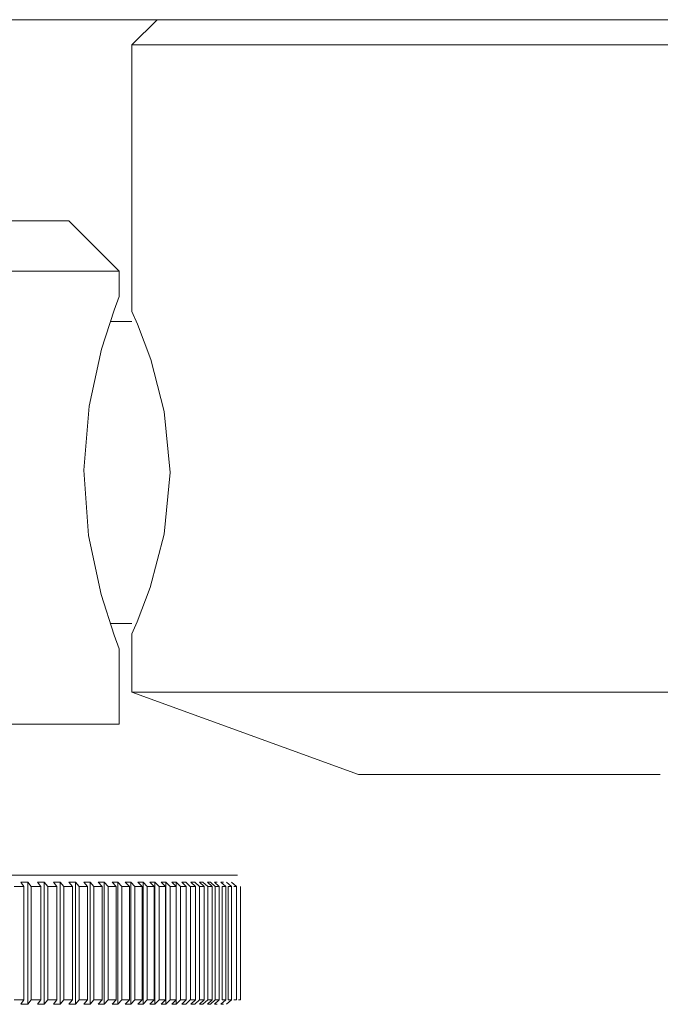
# Model space of a CAD drawing. Header units: millimetres. Extents: x 3925 to 5043, y -86 to 778.
# Tile 14 of 159: x 4128.05 to 4131.24, y 239.69 to 244.58. Entities that reach past the tile are written whole.
import ezdxf

# ---------------------------------------------------------------- set-up
doc = ezdxf.new("R2010")
doc.units = ezdxf.units.MM
doc.header["$LTSCALE"] = 46.255
doc.layers.add('140-155102-0DXF_CONTINUOUS_LINE', color=7, linetype='CONTINUOUS')

msp = doc.modelspace()

# ---------------------------------------------------------------- linework, layer by layer
at = {"layer": '140-155102-0DXF_CONTINUOUS_LINE', "color": 7, "linetype": 'Continuous', "lineweight": 0}
for p, q in [((4053.5487, 244.5787), (4137.2981, 244.5787)), ((4128.7362, 244.5787), (4128.6112, 244.4537)), ((4132.3612, 244.4537), (4128.6112, 244.4537)), ((4128.6112, 244.4537), (4128.6112, 243.1287)), ((4128.2987, 243.5787), (4123.7987, 243.5787)), ((4128.5487, 243.3287), (4128.2987, 243.5787)), ((4128.5487, 243.3287), (4123.5487, 243.3287)), ((4128.5487, 243.2037), (4128.5487, 243.3287)), ((4128.5234, 243.136), (4128.5487, 243.2037)), ((4128.4611, 242.9425), (4128.5234, 243.136)), ((4128.6385, 243.0661), (4128.6112, 243.1287)), ((4128.6112, 243.0787), (4128.505, 243.0787)), ((4128.3991, 242.6588), (4128.4611, 242.9425)), ((4128.4589, 241.7227), (4128.3966, 242.016)), ((4128.7021, 241.7588), (4128.7717, 242.0237)), ((4128.5236, 241.5211), (4128.4589, 241.7227)), ((4128.6371, 241.5882), (4128.7021, 241.7588)), ((4128.5051, 241.5787), (4128.6112, 241.5787)), ((4128.6112, 241.5287), (4128.6371, 241.5882)), ((4128.6112, 241.5287), (4128.6112, 241.2382)), ((4128.5487, 241.4537), (4128.5236, 241.5211)), ((4128.5487, 241.0787), (4128.5487, 241.4537)), ((4128.6112, 241.2382), (4132.3612, 241.2382)), ((4129.7362, 240.8287), (4128.6112, 241.2382)), ((4123.5487, 241.0787), (4128.5487, 241.0787)), ((4129.7369, 240.8287), (4131.2352, 240.8287)), ((4122.9625, 240.3287), (4129.135, 240.3287)), ((4128.0594, 240.2948), (4128.0949, 240.2948)), ((4128.0754, 240.2726), (4128.0594, 240.2948)), ((4128.0754, 239.7098), (4128.0754, 240.2726)), ((4128.0949, 240.2948), (4128.1115, 240.2726)), ((4128.0949, 239.6876), (4128.0949, 240.2948)), ((4128.1115, 239.7098), (4128.1115, 240.2726)), ((4128.1417, 240.2948), (4128.1761, 240.2948)), ((4128.1583, 240.2726), (4128.1417, 240.2948)), ((4128.1583, 239.7098), (4128.1583, 240.2726)), ((4128.1761, 240.2948), (4128.1933, 240.2726)), ((4128.1761, 239.6876), (4128.1761, 240.2948)), ((4128.1933, 239.7098), (4128.1933, 240.2726)), ((4128.2214, 240.2948), (4128.2547, 240.2948)), ((4128.2387, 240.2726), (4128.2214, 240.2948)), ((4128.2387, 239.7098), (4128.2387, 240.2726)), ((4128.2547, 240.2948), (4128.2726, 240.2726)), ((4128.2547, 239.6876), (4128.2547, 240.2948)), ((4128.2726, 239.7098), (4128.2726, 240.2726)), ((4128.2985, 240.2948), (4128.3306, 240.2948)), ((4128.3164, 240.2726), (4128.2985, 240.2948)), ((4128.3164, 239.7098), (4128.3164, 240.2726)), ((4128.3306, 240.2948), (4128.3491, 240.2726)), ((4128.3306, 239.6876), (4128.3306, 240.2948)), ((4128.3491, 239.7098), (4128.3491, 240.2726)), ((4128.3728, 240.2948), (4128.4037, 240.2948)), ((4128.3913, 240.2726), (4128.3728, 240.2948)), ((4128.3913, 239.7098), (4128.3913, 240.2726)), ((4128.4037, 240.2948), (4128.4228, 240.2726)), ((4128.4037, 239.6876), (4128.4037, 240.2948)), ((4128.4228, 239.7098), (4128.4228, 240.2726)), ((4128.4443, 240.2948), (4128.474, 240.2948)), ((4128.4634, 240.2726), (4128.4443, 240.2948)), ((4128.4634, 239.7098), (4128.4634, 240.2726)), ((4128.4739, 240.2948), (4128.4936, 240.2726)), ((4128.4739, 239.6876), (4128.4739, 240.2948)), ((4128.4936, 239.7098), (4128.4936, 240.2726)), ((4128.5128, 240.2948), (4128.5413, 240.2948)), ((4128.5325, 240.2726), (4128.5129, 240.2948)), ((4128.5325, 239.7098), (4128.5325, 240.2726)), ((4128.5412, 240.2948), (4128.5614, 240.2726)), ((4128.5412, 239.6876), (4128.5412, 240.2948)), ((4128.5614, 239.7098), (4128.5614, 240.2726)), ((4128.5784, 240.2948), (4128.6055, 240.2948)), ((4128.5986, 240.2726), (4128.5784, 240.2948)), ((4128.5986, 239.7098), (4128.5986, 240.2726)), ((4128.6055, 240.2948), (4128.6262, 240.2726)), ((4128.6055, 239.6876), (4128.6055, 240.2948)), ((4128.6262, 239.7098), (4128.6262, 240.2726)), ((4128.6409, 240.2948), (4128.6667, 240.2948)), ((4128.6616, 240.2726), (4128.6409, 240.2948)), ((4128.6616, 239.7098), (4128.6616, 240.2726)), ((4128.6667, 240.2948), (4128.6878, 240.2726)), ((4128.6667, 239.6876), (4128.6667, 240.2948)), ((4128.6879, 239.7098), (4128.6879, 240.2726)), ((4128.7002, 240.2948), (4128.7246, 240.2948)), ((4128.7214, 240.2726), (4128.7003, 240.2948)), ((4128.7214, 239.7098), (4128.7214, 240.2726)), ((4128.7246, 240.2948), (4128.7463, 240.2726)), ((4128.7246, 239.6876), (4128.7246, 240.2948)), ((4128.7463, 239.7098), (4128.7463, 240.2726)), ((4128.7563, 240.2948), (4128.7793, 240.2948)), ((4128.778, 240.2726), (4128.7564, 240.2948)), ((4128.778, 239.7098), (4128.778, 240.2726)), ((4128.7793, 240.2948), (4128.8014, 240.2726)), ((4128.7793, 239.6876), (4128.7793, 240.2948)), ((4128.8014, 239.7098), (4128.8014, 240.2726)), ((4128.8092, 240.2948), (4128.8307, 240.2948)), ((4128.8312, 240.2726), (4128.8092, 240.2948)), ((4128.8307, 240.2948), (4128.8532, 240.2726)), ((4128.8307, 239.6876), (4128.8307, 240.2948)), ((4128.8312, 239.7098), (4128.8312, 240.2726)), ((4128.8532, 239.7098), (4128.8532, 240.2726)), ((4128.8586, 240.2948), (4128.8787, 240.2948)), ((4128.8811, 240.2726), (4128.8586, 240.2948)), ((4128.8787, 240.2948), (4128.9015, 240.2726)), ((4128.8811, 239.7098), (4128.8811, 240.2726)), ((4128.9016, 239.7098), (4128.9016, 240.2726)), ((4128.9046, 240.2948), (4128.9232, 240.2948)), ((4128.9275, 240.2726), (4128.9046, 240.2948)), ((4128.9232, 240.2948), (4128.9464, 240.2726)), ((4128.9275, 239.7098), (4128.9275, 240.2726)), ((4128.9464, 239.7098), (4128.9464, 240.2726)), ((4128.9471, 240.2948), (4128.9643, 240.2948)), ((4128.9704, 240.2726), (4128.9472, 240.2948)), ((4128.9643, 240.2948), (4128.9878, 240.2726)), ((4128.9704, 239.7098), (4128.9704, 240.2726)), ((4128.9862, 240.2948), (4129.0018, 240.2948)), ((4129.0097, 240.2726), (4128.9862, 240.2948)), ((4128.9878, 239.7098), (4128.9878, 240.2726)), ((4129.0017, 240.2948), (4129.0256, 240.2726)), ((4129.0097, 239.7098), (4129.0097, 240.2726)), ((4129.0216, 240.2948), (4129.0356, 240.2948)), ((4129.0454, 240.2726), (4129.0216, 240.2948)), ((4129.0256, 239.7098), (4129.0256, 240.2726)), ((4129.0454, 239.7098), (4129.0454, 240.2726)), ((4129.0534, 240.2948), (4129.0659, 240.2948)), ((4129.0775, 240.2726), (4129.0534, 240.2948)), ((4129.0597, 239.7098), (4129.0597, 240.2726)), ((4129.0775, 239.7098), (4129.0775, 240.2726)), ((4129.1059, 240.2726), (4129.0815, 240.2948)), ((4129.0902, 239.7098), (4129.0902, 240.2726)), ((4129.1059, 239.7098), (4129.1059, 240.2726)), ((4129.1305, 240.2726), (4129.106, 240.2948)), ((4129.1305, 239.7098), (4129.1305, 240.2726)), ((4129.1514, 239.7098), (4129.1514, 240.2726)), ((4128.0594, 239.6876), (4128.0754, 239.7098)), ((4128.0949, 239.6876), (4128.0594, 239.6876)), ((4128.1115, 239.7098), (4128.0949, 239.6876)), ((4128.1417, 239.6876), (4128.1583, 239.7098)), ((4128.1761, 239.6876), (4128.1417, 239.6876)), ((4128.1933, 239.7098), (4128.1761, 239.6876)), ((4128.2214, 239.6876), (4128.2387, 239.7098)), ((4128.2547, 239.6876), (4128.2214, 239.6876)), ((4128.2726, 239.7098), (4128.2547, 239.6876)), ((4128.2985, 239.6876), (4128.3164, 239.7098)), ((4128.3306, 239.6876), (4128.2985, 239.6876)), ((4128.3491, 239.7098), (4128.3306, 239.6876)), ((4128.3728, 239.6876), (4128.3913, 239.7098)), ((4128.4037, 239.6876), (4128.3728, 239.6876)), ((4128.4228, 239.7098), (4128.4037, 239.6876)), ((4128.4443, 239.6876), (4128.4634, 239.7098)), ((4128.474, 239.6876), (4128.4443, 239.6876)), ((4128.4936, 239.7098), (4128.4739, 239.6876)), ((4128.5413, 239.6876), (4128.5128, 239.6876)), ((4128.5129, 239.6876), (4128.5325, 239.7098)), ((4128.5614, 239.7098), (4128.5412, 239.6876)), ((4128.5784, 239.6876), (4128.5986, 239.7098)), ((4128.6055, 239.6876), (4128.5784, 239.6876)), ((4128.6262, 239.7098), (4128.6055, 239.6876)), ((4128.6409, 239.6876), (4128.6616, 239.7098)), ((4128.6667, 239.6876), (4128.6409, 239.6876)), ((4128.6878, 239.7098), (4128.6667, 239.6876)), ((4128.7246, 239.6876), (4128.7002, 239.6876)), ((4128.7003, 239.6876), (4128.7214, 239.7098)), ((4128.7463, 239.7098), (4128.7246, 239.6876)), ((4128.7793, 239.6876), (4128.7563, 239.6876)), ((4128.7564, 239.6876), (4128.778, 239.7098)), ((4128.8014, 239.7098), (4128.7793, 239.6876)), ((4128.8092, 239.6876), (4128.8312, 239.7098)), ((4128.8307, 239.6876), (4128.8092, 239.6876)), ((4128.8532, 239.7098), (4128.8307, 239.6876)), ((4128.8586, 239.6876), (4128.8811, 239.7098)), ((4128.8787, 239.6876), (4128.8586, 239.6876)), ((4128.9015, 239.7098), (4128.8787, 239.6876)), ((4128.9046, 239.6876), (4128.9275, 239.7098)), ((4128.9232, 239.6876), (4128.9046, 239.6876)), ((4128.9464, 239.7098), (4128.9232, 239.6876)), ((4128.9643, 239.6876), (4128.9471, 239.6876)), ((4128.9472, 239.6876), (4128.9704, 239.7098)), ((4128.9878, 239.7098), (4128.9643, 239.6876)), ((4128.9862, 239.6876), (4129.0097, 239.7098)), ((4129.0018, 239.6876), (4128.9862, 239.6876)), ((4129.0256, 239.7098), (4129.0017, 239.6876)), ((4129.0216, 239.6876), (4129.0454, 239.7098)), ((4129.0356, 239.6876), (4129.0216, 239.6876)), ((4129.0534, 239.6876), (4129.0775, 239.7098)), ((4129.0659, 239.6876), (4129.0534, 239.6876)), ((4129.0815, 239.6876), (4129.1059, 239.7098))]:
    msp.add_line(p, q, dxfattribs=at)
for points in [[(4128.7719, 242.6322), (4128.7048, 242.8908), (4128.6385, 243.0661)], [(4128.3966, 242.016), (4128.3729, 242.3413), (4128.3991, 242.6588)], [(4128.7717, 242.0237), (4128.801, 242.3296), (4128.7719, 242.6322)], [(4128.0272, 240.2726), (4128.0433, 240.2727), (4128.0593, 240.2727), (4128.0755, 240.2726)], [(4128.1115, 240.2726), (4128.1271, 240.2727), (4128.1428, 240.2727), (4128.1584, 240.2726)], [(4128.1933, 240.2726), (4128.2085, 240.2727), (4128.2236, 240.2727), (4128.2388, 240.2726)], [(4128.2726, 240.2726), (4128.2872, 240.2727), (4128.3018, 240.2727), (4128.3164, 240.2726)], [(4128.3491, 240.2726), (4128.3632, 240.2727), (4128.3773, 240.2727), (4128.3914, 240.2726)], [(4128.4228, 240.2726), (4128.4363, 240.2727), (4128.4499, 240.2727), (4128.4634, 240.2726)], [(4128.4936, 240.2726), (4128.5066, 240.2727), (4128.5196, 240.2727), (4128.5326, 240.2726)], [(4128.5614, 240.2726), (4128.5739, 240.2727), (4128.5863, 240.2727), (4128.5987, 240.2726)], [(4128.6262, 240.2726), (4128.638, 240.2727), (4128.6499, 240.2727), (4128.6617, 240.2726)], [(4128.6879, 240.2726), (4128.6991, 240.2727), (4128.7103, 240.2727), (4128.7215, 240.2726)], [(4128.7463, 240.2726), (4128.7569, 240.2727), (4128.7675, 240.2727), (4128.7781, 240.2726)], [(4128.8014, 240.2726), (4128.8114, 240.2727), (4128.8213, 240.2727), (4128.8313, 240.2726)], [(4128.8532, 240.2726), (4128.8625, 240.2727), (4128.8718, 240.2727), (4128.8811, 240.2726)], [(4128.9016, 240.2726), (4128.9102, 240.2727), (4128.9189, 240.2727), (4128.9275, 240.2726)], [(4128.9464, 240.2726), (4128.9544, 240.2727), (4128.9624, 240.2727), (4128.9704, 240.2726)], [(4128.9878, 240.2726), (4128.9951, 240.2727), (4129.0024, 240.2727), (4129.0097, 240.2726)], [(4129.0256, 240.2726), (4129.0322, 240.2727), (4129.0388, 240.2727), (4129.0455, 240.2726)], [(4129.0597, 240.2726), (4129.0657, 240.2727), (4129.0716, 240.2727), (4129.0775, 240.2726)], [(4129.0902, 240.2726), (4129.0954, 240.2727), (4129.1007, 240.2727), (4129.1059, 240.2726)], [(4129.117, 240.2726), (4129.1215, 240.2727), (4129.126, 240.2727), (4129.1306, 240.2726)], [(4128.0755, 239.7098), (4128.0594, 239.7097), (4128.0433, 239.7097), (4128.0272, 239.7098)], [(4128.1584, 239.7098), (4128.1428, 239.7097), (4128.1271, 239.7097), (4128.1115, 239.7098)], [(4128.2388, 239.7098), (4128.2236, 239.7097), (4128.2085, 239.7097), (4128.1933, 239.7098)], [(4128.3164, 239.7098), (4128.3018, 239.7097), (4128.2872, 239.7097), (4128.2726, 239.7098)], [(4128.3914, 239.7098), (4128.3773, 239.7097), (4128.3632, 239.7097), (4128.3491, 239.7098)], [(4128.4634, 239.7098), (4128.4499, 239.7097), (4128.4363, 239.7097), (4128.4228, 239.7098)], [(4128.5326, 239.7098), (4128.5196, 239.7097), (4128.5066, 239.7097), (4128.4936, 239.7098)], [(4128.5987, 239.7098), (4128.5863, 239.7097), (4128.5739, 239.7097), (4128.5614, 239.7098)], [(4128.6617, 239.7098), (4128.6499, 239.7097), (4128.638, 239.7097), (4128.6262, 239.7098)], [(4128.7215, 239.7098), (4128.7103, 239.7097), (4128.6991, 239.7097), (4128.6879, 239.7098)], [(4128.7781, 239.7098), (4128.7675, 239.7097), (4128.7569, 239.7097), (4128.7463, 239.7098)], [(4128.8313, 239.7098), (4128.8213, 239.7097), (4128.8114, 239.7097), (4128.8014, 239.7098)], [(4128.8811, 239.7098), (4128.8718, 239.7097), (4128.8625, 239.7097), (4128.8532, 239.7098)], [(4128.9275, 239.7098), (4128.9189, 239.7097), (4128.9102, 239.7097), (4128.9016, 239.7098)], [(4128.9704, 239.7098), (4128.9624, 239.7097), (4128.9544, 239.7097), (4128.9464, 239.7098)], [(4129.0097, 239.7098), (4129.0024, 239.7097), (4128.9951, 239.7097), (4128.9878, 239.7098)], [(4129.0455, 239.7098), (4129.0388, 239.7097), (4129.0322, 239.7097), (4129.0256, 239.7098)], [(4129.0775, 239.7098), (4129.0716, 239.7097), (4129.0657, 239.7097), (4129.0597, 239.7098)], [(4129.1059, 239.7098), (4129.1007, 239.7097), (4129.0954, 239.7097), (4129.0902, 239.7098)], [(4129.1306, 239.7098), (4129.126, 239.7097), (4129.1215, 239.7097), (4129.117, 239.7098)], [(4129.1515, 239.7098), (4129.1476, 239.7097), (4129.1438, 239.7097), (4129.14, 239.7098)]]:
    msp.add_lwpolyline(points, dxfattribs=at)

doc.saveas('drawing.dxf')
